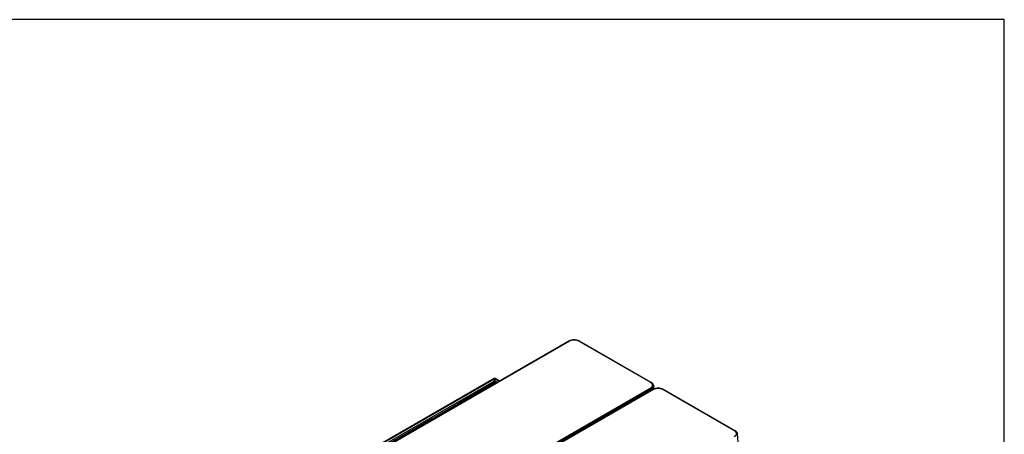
# Model space of a CAD drawing. Header units: millimetres. Extents: x 0 to 287, y 0 to 200.
# Tile 54 of 54: x 192 to 287, y 160 to 200. Entities that reach past the tile are written whole.
import ezdxf

# ---------------------------------------------------------------- set-up
doc = ezdxf.new("R2010")
doc.units = ezdxf.units.MM
for name, color, linetype in [('130.191_BW4C_CTM', 7, 'Continuous'), ('Défaut', 7, 'Continuous'), ('Marges', 7, 'Continuous')]:
    doc.layers.add(name, color=color, linetype=linetype)

# ---------------------------------------------------------------- blocks, each defined once
blk = doc.blocks.new('SE3')
at = {"layer": '130.191_BW4C_CTM', "color": 7, "linetype": 'Continuous'}
for p, q in [((244.999, 168.94), (216.658, 152.577)), ((245.049, 168.936), (216.708, 152.572)), ((252.884, 164.938), (245.961, 168.936)), ((252.934, 164.943), (246.011, 168.94)), ((237.769, 165.32), (204.705, 146.231)), ((204.765, 146.225), (237.822, 165.31)), ((237.822, 165.31), (237.822, 165.318)), ((237.822, 165.098), (237.822, 165.31)), ((237.837, 165.318), (237.837, 165.31)), ((237.837, 165.31), (238.274, 165.058)), ((237.837, 165.31), (237.837, 165.098)), ((238.309, 165.078), (237.889, 165.32)), ((237.746, 165.044), (204.957, 146.114)), ((224.542, 148.049), (252.884, 164.412)), ((237.735, 164.893), (234.225, 162.867)), ((234.284, 162.861), (237.794, 164.887)), ((237.738, 165.049), (237.822, 165.098)), ((237.746, 165.044), (237.738, 165.049)), ((237.787, 164.891), (237.822, 164.912)), ((237.794, 164.887), (237.887, 164.834)), ((237.815, 165.094), (237.815, 164.953)), ((237.815, 164.908), (237.815, 164.897)), ((237.837, 165.098), (237.921, 165.049)), ((237.837, 164.912), (237.929, 164.859)), ((237.921, 164.854), (237.853, 164.893)), ((237.921, 165.049), (237.913, 165.044)), ((238.082, 164.947), (237.913, 165.044)), ((237.914, 165.053), (237.914, 165.045)), ((237.914, 164.867), (237.914, 164.858)), ((253.191, 164.303), (253.171, 164.641)), ((252.955, 164.293), (224.613, 147.929)), ((253.096, 164.266), (224.754, 147.903)), ((253.146, 164.261), (224.804, 147.898)), ((252.961, 164.188), (252.955, 164.293)), ((260.98, 160.264), (254.057, 164.261)), ((261.03, 160.269), (254.107, 164.266)), ((205.034, 145.982), (234.201, 162.821)), ((234.093, 162.745), (232.005, 161.54)), ((234.154, 162.739), (232.066, 161.534)), ((234.158, 162.741), (234.117, 162.765)), ((234.117, 162.765), (234.117, 162.751)), ((234.206, 162.709), (234.154, 162.739)), ((234.284, 162.861), (234.201, 162.813)), ((234.242, 162.729), (234.215, 162.745)), ((234.377, 162.807), (234.284, 162.861)), ((231.979, 161.485), (232.065, 161.534)), ((232.066, 161.534), (232.118, 161.503)), ((231.824, 161.448), (205.085, 146.01)), ((205.144, 146.004), (231.883, 161.442)), ((231.883, 161.442), (231.947, 161.405)), ((231.982, 161.425), (231.942, 161.448)), ((261.316, 159.161), (261.267, 159.966))]:
    blk.add_line(p, q, dxfattribs=at)
for centre, radius, start, end in [((245.489, 168.011), 1.05, 89.13197, 117.80161), ((245.505, 168.04), 1.005, 63.01814, 116.98186), ((245.521, 168.011), 1.05, 62.19839, 90.86803), ((252.742, 164.554), 0.435, 7.81015, 63.74242), ((253.586, 163.337), 1.05, 89.13197, 117.80161), ((253.602, 163.366), 1.005, 63.01814, 116.98186), ((253.617, 163.337), 1.05, 62.19839, 90.86803), ((260.838, 159.879), 0.435, 7.81015, 63.74242)]:
    blk.add_arc(centre, radius, start, end, dxfattribs=at)
for centre, major_axis, start_param, end_param in [((245.049, 168.854), (0.05, -0.0866), 2.356194, 3.141593), ((245.961, 168.854), (-0.05, -0.0866), 3.141593, 3.926991), ((237.829, 165.217), (0.06, -0.104), 2.439625, 3.141593), ((237.829, 165.217), (-0.06, -0.104), 3.141593, 3.843561), ((237.794, 164.791), (0.059, -0.102), 2.356194, 3.141593), ((237.746, 164.956), (0.054, -0.0935), 0.785398, 2.356194), ((237.794, 164.791), (-0.059, -0.102), 3.141593, 3.926991), ((237.829, 165.217), (-0.12, 0), 4.653429, 4.771349), ((237.913, 164.956), (0.054, 0.0935), 0.785398, 2.356194), ((252.884, 164.857), (-0.05, -0.0866), 3.141042, 3.926991), ((252.884, 164.33), (0.05, -0.0866), 0.820305, 2.356194), ((253.146, 164.179), (0.05, -0.0866), 2.356194, 3.141593), ((254.057, 164.179), (-0.05, -0.0866), 3.141593, 3.926991), ((234.154, 162.639), (0.061, -0.106), 2.356194, 3.141593), ((234.154, 162.639), (-0.061, -0.106), 3.141593, 3.926991), ((234.284, 162.765), (0.059, -0.102), 2.356194, 3.926991), ((234.284, 162.765), (0.059, 0.102), 0.785398, 2.037376), ((232.066, 161.434), (0.061, -0.106), 2.356194, 3.918264), ((232.066, 161.434), (0.061, 0.106), 0.785398, 1.948512), ((231.883, 161.346), (0.059, -0.102), 2.356194, 3.141593), ((231.883, 161.346), (-0.059, -0.102), 3.141593, 3.926991), ((260.98, 160.182), (-0.05, -0.0866), 3.141042, 3.926991)]:
    blk.add_ellipse(centre, major_axis=major_axis, ratio=0.57735, start_param=start_param, end_param=end_param, dxfattribs=at)
for points, degree, knots in [([(252.884, 164.412), (252.929, 164.438), (252.964, 164.469), (253, 164.499), (253.024, 164.533), (253.048, 164.567), (253.061, 164.603), (253.073, 164.639), (253.073, 164.675), (253.073, 164.712), (253.061, 164.748), (253.048, 164.784), (253.024, 164.818), (253, 164.852), (252.964, 164.882), (252.929, 164.913), (252.884, 164.938)], 2, [0, 0, 0, 0.125, 0.125, 0.25, 0.25, 0.375, 0.375, 0.5, 0.5, 0.625, 0.625, 0.75, 0.75, 0.875, 0.875, 1, 1, 1]), ([(253.173, 164.598), (253.173, 164.593), (253.173, 164.583), (253.171, 164.569), (253.169, 164.554), (253.166, 164.539), (253.162, 164.525), (253.157, 164.51), (253.152, 164.496), (253.145, 164.482), (253.138, 164.468), (253.13, 164.454), (253.121, 164.44), (253.111, 164.426), (253.101, 164.413), (253.09, 164.4), (253.077, 164.387), (253.065, 164.374), (253.051, 164.361), (253.037, 164.349), (253.022, 164.337), (253.006, 164.325), (252.99, 164.314), (252.973, 164.303), (252.961, 164.296), (252.955, 164.293)], 3, [0.5, 0.5, 0.5, 0.5, 0.5217358, 0.5434717, 0.5652076, 0.5869437, 0.6086799, 0.6304163, 0.6521529, 0.6738898, 0.695627, 0.7173645, 0.7391024, 0.7608407, 0.7825794, 0.8043187, 0.8260585, 0.8477988, 0.8695397, 0.8912813, 0.9130235, 0.9347665, 0.9565102, 0.9782547, 1, 1, 1, 1]), ([(260.98, 159.738), (261.025, 159.764), (261.061, 159.794), (261.096, 159.825), (261.12, 159.858), (261.145, 159.892), (261.157, 159.928), (261.169, 159.964), (261.169, 160.001), (261.169, 160.037), (261.157, 160.073), (261.145, 160.109), (261.12, 160.143), (261.096, 160.177), (261.061, 160.208), (261.025, 160.238), (260.98, 160.264)], 2, [0, 0, 0, 0.125, 0.125, 0.25, 0.25, 0.375, 0.375, 0.5, 0.5, 0.625, 0.625, 0.75, 0.75, 0.875, 0.875, 1, 1, 1])]:
    blk.add_open_spline(points, degree=degree, knots=knots, dxfattribs=at)

msp = doc.modelspace()

# ---------------------------------------------------------------- linework, layer by layer
at = {"layer": 'Marges', "color": 7, "linetype": 'Continuous'}
for p, q in [((287, 200), (10, 200)), ((287, 10), (287, 200))]:
    msp.add_line(p, q, dxfattribs=at)

# ---------------------------------------------------------------- block references
at = {"layer": 'Défaut'}
msp.add_blockref('SE3', (0, 0), dxfattribs=at)

doc.saveas('drawing.dxf')
